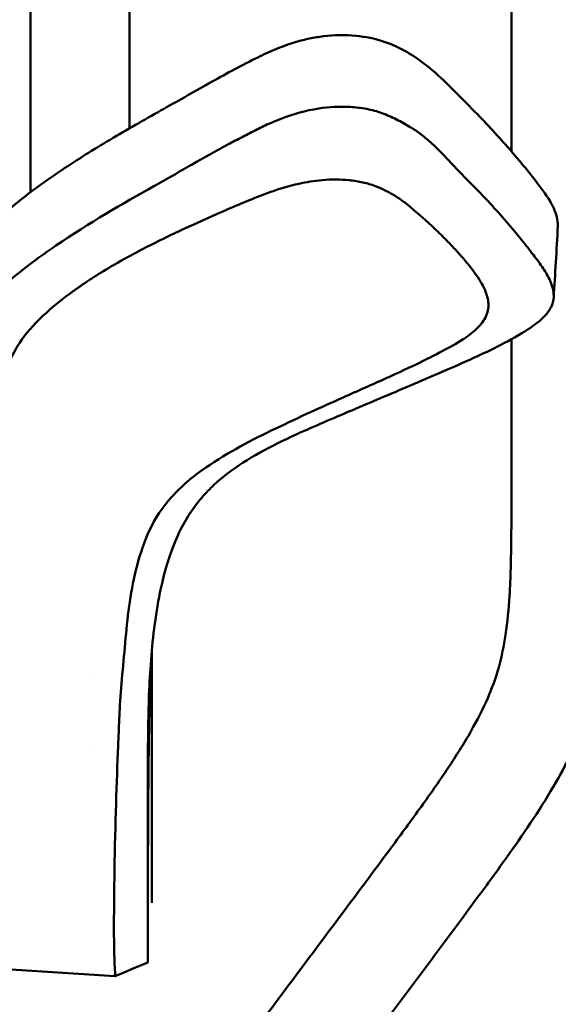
# Model space of a CAD drawing. Header units: millimetres. Extents: x 0 to 4878, y -120 to 1682.
# Tile 61 of 256: x 334 to 361, y 1011 to 1061. Entities that reach past the tile are written whole.
import ezdxf

# ---------------------------------------------------------------- set-up
doc = ezdxf.new("R2010")
doc.units = ezdxf.units.MM
doc.header["$LTSCALE"] = 2
doc.layers.add('Sichtbar (ISO)', color=7, linetype='Continuous', lineweight=50)

msp = doc.modelspace()

# ---------------------------------------------------------------- linework, layer by layer
at = {"layer": 'Sichtbar (ISO)'}
for p, q in [((358.8328, 1054.0971), (358.8328, 1105.0636)), ((334.5828, 1052.0361), (334.5828, 1102.0755)), ((339.5828, 1102.0755), (339.5828, 1055.2626)), ((358.8328, 1037.2137), (358.8328, 1044.6248)), ((340.7079, 1028.9442), (340.7079, 1018.0136)), ((340.5079, 1028.1786), (340.5079, 1028.1788)), ((337.7079, 1027.7243), (337.7079, 1027.7232)), ((337.7079, 1024.1194), (337.7079, 1024.118)), ((340.7079, 1017.5817), (340.7079, 1018.0136)), ((340.7079, 1016.8724), (340.7079, 1017.5817)), ((340.7079, 1016.8724), (340.7079, 1016.2144)), ((321.7603, 1013.5789), (338.8483, 1012.5114))]:
    msp.add_line(p, q, dxfattribs=at)
msp.add_ellipse((349.825, 1055.2373), major_axis=(5.4785, 1.5815), ratio=0.808635, start_param=0.8311275, end_param=0.8709838, dxfattribs=at)
for points, knots in [([(349.3581, 1059.8991), (349.897, 1059.9633), (350.4543, 1059.9722), (351.4794, 1059.8768), (351.9459, 1059.7855), (352.3753, 1059.6447)], [-0.31097813, -0.31097813, -0.31097813, -0.31097813, -0.14647931, -0.14647931, -0.000001, -0.000001, -0.000001, -0.000001]), ([(346.3747, 1058.9937), (346.8789, 1059.2341), (347.4148, 1059.4497), (348.2026, 1059.6797), (348.427, 1059.7364), (348.8871, 1059.8323), (349.1197, 1059.8708), (349.3581, 1059.8991)], [-0.33237388, -0.33237388, -0.33237388, -0.33237388, -0.14507598, -0.14507598, -0.0727523, -0.0727523, -0.000001, -0.000001, -0.000001, -0.000001]), ([(352.5731, 1059.5757), (353.4039, 1059.268), (354.04, 1058.83), (355.3654, 1057.7838), (356.0268, 1057.0669), (356.7513, 1056.3363)], [-0.63674105, -0.63674105, -0.63674105, -0.63674105, -0.40072058, -0.40072058, -0.00000794, -0.00000794, -0.00000794, -0.00000794]), ([(346.045, 1058.8338), (346.0998, 1058.8608), (346.1548, 1058.8877), (346.2647, 1058.941), (346.3195, 1058.9674), (346.3747, 1058.9937)], [-0.041292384, -0.041292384, -0.041292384, -0.041292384, -0.020504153, -0.020504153, -0.000001, -0.000001, -0.000001, -0.000001]), ([(341.2925, 1056.2313), (342.1176, 1056.6933), (342.9224, 1057.1567), (344.497, 1058.0339), (345.2597, 1058.4462), (346.045, 1058.8338)], [0.000001, 0.000001, 0.000001, 0.000001, 0.32940828, 0.32940828, 0.63197471, 0.63197471, 0.63197471, 0.63197471]), ([(331.8809, 1049.4262), (332.363, 1050.098), (332.9797, 1050.7193), (334.3556, 1051.8895), (335.1106, 1052.4395), (336.6628, 1053.4935), (337.4623, 1053.9997), (339.1258, 1055.0043), (339.9871, 1055.4997), (340.8515, 1055.9842)], [0.000058, 0.000058, 0.000058, 0.000058, 0.3450239, 0.3450239, 0.6848304, 0.6848304, 1.0235022, 1.0235022, 1.3680409, 1.3680409, 1.3680409, 1.3680409]), ([(340.8515, 1055.9842), (340.9252, 1056.0255), (340.9987, 1056.0667), (341.1457, 1056.1491), (341.2191, 1056.1902), (341.2925, 1056.2313)], [0.000000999, 0.000000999, 0.000000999, 0.000000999, 0.029294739, 0.029294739, 0.058588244, 0.058588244, 0.058588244, 0.058588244]), ([(350.6889, 1056.3364), (350.166, 1056.3668), (349.6335, 1056.3364), (348.4375, 1056.1544), (347.847, 1055.9716), (347.3374, 1055.7871)], [-0.30783309, -0.30783309, -0.30783309, -0.30783309, -0.17634248, -0.17634248, -0.000001, -0.000001, -0.000001, -0.000001]), ([(350.6889, 1056.3364), (350.9766, 1056.3196), (351.2615, 1056.2879), (351.8052, 1056.1848), (352.062, 1056.1155), (352.3052, 1056.0238)], [0.000001, 0.000001, 0.000001, 0.000001, 0.08659473, 0.08659473, 0.1699495, 0.1699495, 0.1699495, 0.1699495]), ([(352.3052, 1056.0238), (352.5614, 1055.9272), (352.8051, 1055.8212), (353.284, 1055.5856), (353.5152, 1055.4562), (353.7338, 1055.3229)], [-0.18061138, -0.18061138, -0.18061138, -0.18061138, -0.09286848, -0.09286848, -0.00000211, -0.00000211, -0.00000211, -0.00000211]), ([(356.7513, 1056.3363), (356.7555, 1056.3321), (356.7598, 1056.3278), (356.7682, 1056.3194), (356.7724, 1056.3151), (356.7766, 1056.3109)], [0.0000079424, 0.0000079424, 0.0000079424, 0.0000079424, 0.0023357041, 0.0023357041, 0.0046634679, 0.0046634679, 0.0046634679, 0.0046634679]), ([(360.0642, 1052.5883), (359.5807, 1053.2176), (359.0659, 1053.8379), (357.9705, 1055.0759), (357.3833, 1055.6982), (356.7766, 1056.3109)], [-0.66205031, -0.66205031, -0.66205031, -0.66205031, -0.33599197, -0.33599197, -0.00000447, -0.00000447, -0.00000447, -0.00000447]), ([(345.9979, 1055.1964), (346.2214, 1055.3105), (346.45, 1055.4206), (346.8965, 1055.6177), (347.1143, 1055.7063), (347.3374, 1055.7871)], [0.000001, 0.000001, 0.000001, 0.000001, 0.08509295, 0.08509295, 0.16233859, 0.16233859, 0.16233859, 0.16233859]), ([(344.5419, 1054.4416), (344.7893, 1054.5736), (345.0361, 1054.7026), (345.5207, 1054.9528), (345.7584, 1055.0743), (345.9979, 1055.1964)], [-0.18742465, -0.18742465, -0.18742465, -0.18742465, -0.09115849, -0.09115849, -0.000001, -0.000001, -0.000001, -0.000001]), ([(353.7338, 1055.3229), (353.734, 1055.3227), (353.7357, 1055.3217), (353.7397, 1055.3193), (353.7412, 1055.3184), (353.7456, 1055.3157), (353.7486, 1055.3138), (353.7574, 1055.3084), (353.7633, 1055.3048), (353.781, 1055.2938), (353.7927, 1055.2865), (353.8278, 1055.2644), (353.851, 1055.2495), (353.9204, 1055.2046), (353.966, 1055.1741), (354.1013, 1055.081), (354.1893, 1055.0171), (354.4651, 1054.8068), (354.6451, 1054.6543), (355.1646, 1054.1815), (355.4847, 1053.8448), (355.7974, 1053.5101)], [-0.35086605, -0.35086605, -0.35086605, -0.35086605, -0.34980594, -0.34980594, -0.34917621, -0.34917621, -0.34791672, -0.34791672, -0.34539758, -0.34539758, -0.34035864, -0.34035864, -0.3302777, -0.3302777, -0.31010134, -0.31010134, -0.26967942, -0.26967942, -0.18026325, -0.18026325, -0.0000018, -0.0000018, -0.0000018, -0.0000018]), ([(340.8141, 1052.3457), (341.1352, 1052.5241), (341.4521, 1052.7035), (342.0937, 1053.0691), (342.4115, 1053.2514), (343.3367, 1053.7794), (343.9349, 1054.1177), (344.5419, 1054.4416)], [-0.48904555, -0.48904555, -0.48904555, -0.48904555, -0.36337796, -0.36337796, -0.23793881, -0.23793881, -0.000001, -0.000001, -0.000001, -0.000001]), ([(355.7974, 1053.5101), (355.9252, 1053.3734), (356.0507, 1053.238), (356.3138, 1052.9596), (356.4506, 1052.8175), (356.5907, 1052.6788)], [0.00000011, 0.00000011, 0.00000011, 0.00000011, 0.07361598, 0.07361598, 0.15202449, 0.15202449, 0.15202449, 0.15202449]), ([(349.2971, 1052.6503), (348.8854, 1052.6133), (348.4917, 1052.5486), (347.6113, 1052.353), (347.1426, 1052.2083), (346.7067, 1052.0526)], [0.00000098, 0.00000098, 0.00000098, 0.00000098, 0.12457353, 0.12457353, 0.29056814, 0.29056814, 0.29056814, 0.29056814]), ([(351.9594, 1052.3503), (351.7717, 1052.4218), (351.5655, 1052.4826), (351.1254, 1052.5807), (350.8911, 1052.6181), (350.4316, 1052.665), (350.2087, 1052.677), (349.7544, 1052.68), (349.5248, 1052.6707), (349.2971, 1052.6503)], [0.00001018, 0.00001018, 0.00001018, 0.00001018, 0.07740379, 0.07740379, 0.15473334, 0.15473334, 0.22317344, 0.22317344, 0.29209399, 0.29209399, 0.29209399, 0.29209399]), ([(356.5907, 1052.6788), (357.1256, 1052.1488), (357.6439, 1051.6038), (358.5572, 1050.5848), (358.9611, 1050.1104), (359.3477, 1049.6306)], [-0.54966719, -0.54966719, -0.54966719, -0.54966719, -0.25167273, -0.25167273, 0, 0, 0, 0]), ([(360.0642, 1052.5883), (360.0733, 1052.5765), (360.0823, 1052.5646), (360.1004, 1052.541), (360.1095, 1052.5292), (360.1185, 1052.5174)], [0.00000279, 0.00000279, 0.00000279, 0.00000279, 0.006153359, 0.006153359, 0.012302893, 0.012302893, 0.012302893, 0.012302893]), ([(360.1185, 1052.5174), (360.3859, 1052.1675), (360.6569, 1051.8097), (361.0083, 1051.1576), (361.1174, 1050.8709), (361.155, 1050.5754)], [-0.32169239, -0.32169239, -0.32169239, -0.32169239, -0.13926408, -0.13926408, -0.000001, -0.000001, -0.000001, -0.000001]), ([(331.8703, 1045.7956), (332.5423, 1046.736), (333.5021, 1047.6155), (335.0627, 1048.7816), (335.4671, 1049.0656), (337.5662, 1050.4913), (339.2361, 1051.4679), (340.8141, 1052.3457)], [-1.2355886, -1.2355886, -1.2355886, -1.2355886, -0.7795185, -0.7795185, -0.6280428, -0.6280428, -0.0000353, -0.0000353, -0.0000353, -0.0000353]), ([(344.5101, 1051.1649), (344.8834, 1051.3264), (345.254, 1051.4856), (345.9854, 1051.7838), (346.3403, 1051.9216), (346.7067, 1052.0526)], [0.00001751, 0.00001751, 0.00001751, 0.00001751, 0.15053446, 0.15053446, 0.28877333, 0.28877333, 0.28877333, 0.28877333]), ([(353.722, 1051.3038), (353.4526, 1051.5289), (353.1755, 1051.732), (352.723, 1051.9989), (352.5802, 1052.0756), (352.3555, 1052.1839), (352.2789, 1052.2188), (352.1612, 1052.2695), (352.1215, 1052.286), (352.0612, 1052.3105), (352.041, 1052.3185), (352.0106, 1052.3305), (352.0004, 1052.3345), (351.985, 1052.3404), (351.9799, 1052.3424), (351.9722, 1052.3454), (351.9696, 1052.3464), (351.9658, 1052.3478), (351.9645, 1052.3483), (351.9626, 1052.3491), (351.9619, 1052.3493), (351.961, 1052.3497), (351.9606, 1052.3498), (351.96, 1052.35), (351.9597, 1052.3501), (351.9594, 1052.3503)], [0.00002555, 0.00002555, 0.00002555, 0.00002555, 0.15857248, 0.15857248, 0.2272488, 0.2272488, 0.26157151, 0.26157151, 0.27874355, 0.27874355, 0.28733512, 0.28733512, 0.29163272, 0.29163272, 0.29378204, 0.29378204, 0.29485683, 0.29485683, 0.29539426, 0.29539426, 0.29566299, 0.29566299, 0.29579735, 0.29579735, 0.29592017, 0.29592017, 0.29592017, 0.29592017]), ([(336.543, 1046.8997), (336.5476, 1046.9031), (336.5523, 1046.9066), (336.5616, 1046.9135), (336.5662, 1046.917), (336.5801, 1046.9274), (336.5894, 1046.9343), (336.6173, 1046.9549), (336.6358, 1046.9686), (336.6916, 1047.0096), (336.7288, 1047.0368), (336.8406, 1047.1177), (336.9155, 1047.171), (337.1412, 1047.3295), (337.2959, 1047.4351), (337.7579, 1047.7427), (338.0741, 1047.9428), (339.0488, 1048.5314), (339.7276, 1048.9025), (341.069, 1049.5938), (341.7583, 1049.9267), (343.1475, 1050.5698), (343.8258, 1050.8689), (344.5101, 1051.1649)], [-1.0701699, -1.0701699, -1.0701699, -1.0701699, -1.0681343, -1.0681343, -1.0660987, -1.0660987, -1.0620324, -1.0620324, -1.0539185, -1.0539185, -1.0377565, -1.0377565, -1.0056213, -1.0056213, -0.9416178, -0.9416178, -0.8106801, -0.8106801, -0.5458311, -0.5458311, -0.2759974, -0.2759974, -0.000005, -0.000005, -0.000005, -0.000005]), ([(356.1281, 1049.0115), (356.1224, 1049.0178), (356.1166, 1049.0242), (356.1051, 1049.037), (356.0993, 1049.0433), (356.082, 1049.0624), (356.0705, 1049.0751), (356.0357, 1049.1132), (356.0125, 1049.1386), (355.9425, 1049.2144), (355.8955, 1049.2648), (355.7535, 1049.4151), (355.6577, 1049.5145), (355.3679, 1049.8093), (355.1703, 1050.0027), (354.5633, 1050.5785), (354.1404, 1050.9542), (353.722, 1051.3038)], [-0.48521103, -0.48521103, -0.48521103, -0.48521103, -0.48149586, -0.48149586, -0.47777875, -0.47777875, -0.47034176, -0.47034176, -0.45545722, -0.45545722, -0.42565011, -0.42565011, -0.36591866, -0.36591866, -0.24625258, -0.24625258, 0, 0, 0, 0]), ([(361.1671, 1050.4399), (361.1659, 1050.4626), (361.1643, 1050.4853), (361.1603, 1050.5305), (361.1579, 1050.553), (361.155, 1050.5754)], [0.000001, 0.000001, 0.000001, 0.000001, 0.010569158, 0.010569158, 0.021137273, 0.021137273, 0.021137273, 0.021137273]), ([(359.3477, 1049.6306), (359.4508, 1049.5025), (359.5529, 1049.3736), (359.7499, 1049.1212), (359.8449, 1048.9977), (359.9388, 1048.8742)], [0, 0, 0, 0, 0.0671834, 0.0671834, 0.13117402, 0.13117402, 0.13117402, 0.13117402]), ([(356.1281, 1049.0115), (356.2046, 1048.9265), (356.2802, 1048.8408), (356.4296, 1048.6674), (356.5034, 1048.5796), (356.5758, 1048.4911)], [-0.098301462, -0.098301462, -0.098301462, -0.098301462, -0.049257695, -0.049257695, 0, 0, 0, 0]), ([(359.9388, 1048.8742), (360.1085, 1048.6512), (360.2825, 1048.4235), (360.5685, 1047.9933), (360.6877, 1047.7884), (360.7789, 1047.5765)], [0.00000201, 0.00000201, 0.00000201, 0.00000201, 0.11580927, 0.11580927, 0.21654935, 0.21654935, 0.21654935, 0.21654935]), ([(357.5998, 1046.8219), (357.5162, 1047.0981), (357.3835, 1047.3629), (357.0331, 1047.921), (356.8057, 1048.2101), (356.5758, 1048.4911)], [0.00000006, 0.00000006, 0.00000006, 0.00000006, 0.1337062, 0.1337062, 0.29019711, 0.29019711, 0.29019711, 0.29019711]), ([(360.7789, 1047.5765), (360.8358, 1047.4444), (360.8816, 1047.311), (360.9432, 1047.0498), (360.9604, 1046.9233), (360.9634, 1046.7966)], [0, 0, 0, 0, 0.06361339, 0.06361339, 0.1231177, 0.1231177, 0.1231177, 0.1231177]), ([(336.543, 1046.8997), (336.0939, 1046.5639), (335.6362, 1046.1943), (334.9065, 1045.5131), (334.5139, 1045.1096), (333.5432, 1043.7464), (333.2806, 1042.9352), (333.1598, 1042.2818)], [0.00000199, 0.00000199, 0.00000199, 0.00000199, 0.21082106, 0.21082106, 0.38460762, 0.38460762, 0.68376095, 0.68376095, 0.68376095, 0.68376095]), ([(356.99, 1045.0722), (357.0547, 1045.129), (357.116, 1045.1874), (357.3667, 1045.4486), (357.5176, 1045.6681), (357.6807, 1046.1287), (357.6911, 1046.3682), (357.6396, 1046.6748), (357.6219, 1046.7487), (357.5998, 1046.8219)], [0, 0, 0, 0, 0.032769, 0.032769, 0.1430818, 0.1430818, 0.25411024, 0.25411024, 0.28967356, 0.28967356, 0.28967356, 0.28967356]), ([(360.9634, 1046.7966), (360.9684, 1046.5835), (360.9074, 1046.375), (360.6438, 1045.9151), (360.4114, 1045.6768), (360.1442, 1045.4621)], [0.00000882, 0.00000882, 0.00000882, 0.00000882, 0.10007372, 0.10007372, 0.22866256, 0.22866256, 0.22866256, 0.22866256]), ([(352.5538, 1042.674), (352.6875, 1042.7345), (352.8209, 1042.7951), (354.3239, 1043.4833), (354.898, 1043.7889), (355.9534, 1044.3377), (356.5449, 1044.681), (356.99, 1045.0722)], [0, 0, 0, 0, 0.0490126, 0.0490126, 0.5533231, 0.5533231, 1.4496615, 1.4496615, 1.4496615, 1.4496615]), ([(360.1442, 1045.462), (360.0308, 1045.371), (359.9102, 1045.2827), (359.65, 1045.1052), (359.5086, 1045.0158), (359.364, 1044.9292)], [0.00000005, 0.00000005, 0.00000005, 0.00000005, 0.05450835, 0.05450835, 0.11349533, 0.11349533, 0.11349533, 0.11349533]), ([(359.364, 1044.9292), (358.4348, 1044.3727), (357.4478, 1043.9144), (355.9598, 1043.2436), (355.3547, 1042.9843), (354.6424, 1042.6794)], [-0.5914366, -0.5914366, -0.5914366, -0.5914366, -0.25648799, -0.25648799, -0.00000101, -0.00000101, -0.00000101, -0.00000101]), ([(352.5538, 1042.674), (352.1882, 1042.5083), (351.8156, 1042.3418), (351.0801, 1042.0142), (350.7115, 1041.8506), (350.3453, 1041.6871)], [-0.26625677, -0.26625677, -0.26625677, -0.26625677, -0.13386329, -0.13386329, -0.000001, -0.000001, -0.000001, -0.000001]), ([(354.6423, 1042.6794), (354.5136, 1042.6243), (354.3848, 1042.5692), (354.1262, 1042.4586), (353.9963, 1042.4029), (353.8666, 1042.3473)], [0.000005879, 0.000005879, 0.000005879, 0.000005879, 0.046362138, 0.046362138, 0.09318827, 0.09318827, 0.09318827, 0.09318827]), ([(353.8666, 1042.3473), (352.9053, 1041.9349), (351.9365, 1041.5275), (349.9495, 1040.6844), (349.0751, 1040.3108), (348.191, 1039.9159)], [-0.62865472, -0.62865472, -0.62865472, -0.62865472, -0.32248391, -0.32248391, -0.000001, -0.000001, -0.000001, -0.000001]), ([(350.3453, 1041.6871), (349.7246, 1041.4102), (349.2677, 1041.2043), (348.184, 1040.7069), (347.507, 1040.3921), (345.7206, 1039.5338), (344.5784, 1038.9359), (343.4314, 1038.156)], [-0.96090038, -0.96090038, -0.96090038, -0.96090038, -0.72526517, -0.72526517, -0.50171422, -0.50171422, -0.0001898, -0.0001898, -0.0001898, -0.0001898]), ([(348.191, 1039.9159), (347.5608, 1039.6344), (346.9405, 1039.338), (345.7769, 1038.7074), (345.2287, 1038.3735), (344.7279, 1038.0101)], [0.000001, 0.000001, 0.000001, 0.000001, 0.22987314, 0.22987314, 0.45520458, 0.45520458, 0.45520458, 0.45520458]), ([(343.4314, 1038.156), (342.7741, 1037.7105), (342.1978, 1037.2169), (341.2393, 1036.1558), (340.8588, 1035.5901), (340.5927, 1035.0012)], [-0.57338919, -0.57338919, -0.57338919, -0.57338919, -0.28676186, -0.28676186, -0.00008634, -0.00008634, -0.00008634, -0.00008634]), ([(344.7279, 1038.0101), (344.4713, 1037.8239), (344.2275, 1037.6293), (343.7804, 1037.2332), (343.5766, 1037.0332), (343.3895, 1036.8271)], [0.000001, 0.000001, 0.000001, 0.000001, 0.11572268, 0.11572268, 0.22647658, 0.22647658, 0.22647658, 0.22647658]), ([(335.3328, 981.0513), (335.3328, 982.562), (335.3303, 984.0729), (335.3659, 985.5831), (335.3839, 986.3472), (335.4116, 987.1111), (335.4556, 987.8742), (335.5112, 988.8389), (335.5929, 989.8023), (335.7183, 990.7604), (335.8133, 991.4865), (335.9335, 992.2096), (336.0865, 992.9258), (336.1874, 993.3981), (336.3026, 993.8673), (336.4339, 994.3321), (336.6169, 994.98), (336.8312, 995.6191), (337.0755, 996.2466), (337.4159, 997.1211), (337.8145, 997.9728), (338.2568, 998.8009), (338.6943, 999.62), (339.1745, 1000.4159), (339.68, 1001.1952), (339.9711, 1001.6439), (340.2705, 1002.0871), (340.5755, 1002.5265), (341.2365, 1003.4784), (341.9234, 1004.4121), (342.6123, 1005.3443), (345.3723, 1009.0797), (348.1621, 1012.7923), (350.9359, 1016.5173), (351.5815, 1017.3843), (352.2262, 1018.252), (352.8684, 1019.1215), (353.3786, 1019.8122), (353.8871, 1020.504), (354.3871, 1021.202), (354.8135, 1021.7972), (355.2336, 1022.3968), (355.639, 1023.0063), (356.0445, 1023.616), (356.4352, 1024.2355), (356.7974, 1024.8718), (357.1034, 1025.4092), (357.3891, 1025.9586), (357.6355, 1026.5254), (357.8545, 1027.029), (358.0424, 1027.5465), (358.1906, 1028.0749), (358.3426, 1028.6173), (358.4528, 1029.1712), (358.5361, 1029.7286), (358.6325, 1030.3747), (358.6928, 1031.0255), (358.7333, 1031.6774), (358.7626, 1032.1497), (358.7815, 1032.6227), (358.7954, 1033.0957), (358.8355, 1034.4679), (358.8328, 1035.8409), (358.8328, 1037.2137)], [0, 0, 0, 0, 0.0720994, 0.0720994, 0.0720994, 0.1085789, 0.1085789, 0.1085789, 0.1546935, 0.1546935, 0.1546935, 0.1896425, 0.1896425, 0.1896425, 0.2126861, 0.2126861, 0.2126861, 0.2448059, 0.2448059, 0.2448059, 0.2895737, 0.2895737, 0.2895737, 0.3338527, 0.3338527, 0.3338527, 0.3593459, 0.3593459, 0.3593459, 0.4145875, 0.4145875, 0.4145875, 0.6359245, 0.6359245, 0.6359245, 0.6874428, 0.6874428, 0.6874428, 0.7283652, 0.7283652, 0.7283652, 0.7632573, 0.7632573, 0.7632573, 0.798163, 0.798163, 0.798163, 0.8276439, 0.8276439, 0.8276439, 0.8538379, 0.8538379, 0.8538379, 0.8807248, 0.8807248, 0.8807248, 0.9118969, 0.9118969, 0.9118969, 0.9344828, 0.9344828, 0.9344828, 1, 1, 1, 1]), ([(363.8328, 1037.2137), (363.8328, 1035.8784), (363.8356, 1034.5428), (363.8015, 1033.2082), (363.784, 1032.5211), (363.7567, 1031.8344), (363.7093, 1031.1484), (363.6226, 1029.8931), (363.4685, 1028.6405), (363.18, 1027.4156), (363.0273, 1026.7671), (362.8369, 1026.1264), (362.6078, 1025.5008), (362.1701, 1024.3052), (361.5913, 1023.1648), (360.9465, 1022.0654), (360.2164, 1020.8205), (359.4017, 1019.6282), (358.5623, 1018.454), (358.0457, 1017.7313), (357.5197, 1017.0154), (356.9923, 1016.3006), (354.8588, 1013.4096), (352.7007, 1010.5365), (350.552, 1007.6567), (349.4509, 1006.181), (348.3523, 1004.7035), (347.2552, 1003.2248), (346.8329, 1002.6555), (346.4108, 1002.0861), (345.9924, 1001.5139), (345.7224, 1001.1446), (345.454, 1000.7742), (345.1885, 1000.4018), (344.7794, 999.828), (344.3773, 999.2495), (343.9902, 998.6605), (343.3023, 997.6137), (342.6617, 996.5338), (342.139, 995.3963), (341.8922, 994.8592), (341.6717, 994.3093), (341.4832, 993.7493), (341.367, 993.404), (341.263, 993.0549), (341.1707, 992.7025), (341.013, 992.101), (340.8894, 991.4901), (340.7899, 990.876), (340.5708, 989.524), (340.4687, 988.1566), (340.4104, 986.7884), (340.3289, 984.877), (340.3328, 982.964), (340.3328, 981.0513)], [0, 0, 0, 0, 0.0637256, 0.0637256, 0.0637256, 0.0965328, 0.0965328, 0.0965328, 0.156576, 0.156576, 0.156576, 0.1883636, 0.1883636, 0.1883636, 0.2491114, 0.2491114, 0.2491114, 0.3179007, 0.3179007, 0.3179007, 0.3602396, 0.3602396, 0.3602396, 0.5314832, 0.5314832, 0.5314832, 0.6192341, 0.6192341, 0.6192341, 0.6530146, 0.6530146, 0.6530146, 0.674815, 0.674815, 0.674815, 0.7084074, 0.7084074, 0.7084074, 0.7681072, 0.7681072, 0.7681072, 0.7962982, 0.7962982, 0.7962982, 0.8136828, 0.8136828, 0.8136828, 0.8433644, 0.8433644, 0.8433644, 0.9087128, 0.9087128, 0.9087128, 1, 1, 1, 1]), ([(343.3895, 1036.8271), (343.1348, 1036.5465), (342.9079, 1036.2567), (342.498, 1035.6541), (342.3167, 1035.3423), (342.1565, 1035.0239)], [0.000001, 0.000001, 0.000001, 0.000001, 0.15079219, 0.15079219, 0.30458942, 0.30458942, 0.30458942, 0.30458942]), ([(340.5927, 1035.0012), (340.0584, 1033.8228), (339.7749, 1032.6134), (339.4145, 1030.1706), (339.3373, 1028.9383), (339.2134, 1027.7184)], [-1.1416677, -1.1416677, -1.1416677, -1.1416677, -0.5701946, -0.5701946, -0.0001461, -0.0001461, -0.0001461, -0.0001461]), ([(342.1565, 1035.0239), (341.8138, 1034.3424), (341.4292, 1033.3737), (340.8692, 1030.6469), (340.7405, 1029.435), (340.6484, 1028.2286)], [0.000001, 0.000001, 0.000001, 0.000001, 0.32910442, 0.32910442, 0.58975857, 0.58975857, 0.58975857, 0.58975857]), ([(359.5828, 978.0632), (359.5828, 979.5739), (359.5803, 981.0848), (359.6159, 982.595), (359.6339, 983.3591), (359.6616, 984.1231), (359.7056, 984.8862), (359.7612, 985.8509), (359.8429, 986.8143), (359.9683, 987.7724), (360.0633, 988.4985), (360.1835, 989.2216), (360.3365, 989.9378), (360.4374, 990.41), (360.5526, 990.8793), (360.6839, 991.3441), (360.8669, 991.9919), (361.0812, 992.6311), (361.3255, 993.2585), (361.6659, 994.133), (362.0645, 994.9848), (362.5068, 995.8129), (362.9443, 996.6319), (363.4245, 997.4278), (363.93, 998.2072), (364.2211, 998.6559), (364.5205, 999.0991), (364.8255, 999.5384), (365.4865, 1000.4904), (366.1734, 1001.424), (366.8623, 1002.3563), (369.6223, 1006.0916), (372.4121, 1009.8043), (375.1859, 1013.5292), (375.8315, 1014.3963), (376.4762, 1015.264), (377.1184, 1016.1335), (377.6286, 1016.8242), (378.1371, 1017.516), (378.6371, 1018.214), (379.0635, 1018.8091), (379.4836, 1019.4087), (379.889, 1020.0182), (380.2945, 1020.6279), (380.6852, 1021.2475), (381.0474, 1021.8838), (381.3534, 1022.4212), (381.6391, 1022.9705), (381.8855, 1023.5374), (382.1045, 1024.041), (382.2924, 1024.5584), (382.4406, 1025.0868), (382.5926, 1025.6292), (382.7028, 1026.1832), (382.7861, 1026.7405), (382.8825, 1027.3867), (382.9428, 1028.0374), (382.9833, 1028.6893), (383.0126, 1029.1617), (383.0315, 1029.6346), (383.0454, 1030.1077), (383.0855, 1031.4799), (383.0828, 1032.8528), (383.0828, 1034.2256)], [0, 0, 0, 0, 0.0720994, 0.0720994, 0.0720994, 0.1085789, 0.1085789, 0.1085789, 0.1546935, 0.1546935, 0.1546935, 0.1896425, 0.1896425, 0.1896425, 0.2126861, 0.2126861, 0.2126861, 0.2448059, 0.2448059, 0.2448059, 0.2895737, 0.2895737, 0.2895737, 0.3338527, 0.3338527, 0.3338527, 0.3593459, 0.3593459, 0.3593459, 0.4145875, 0.4145875, 0.4145875, 0.6359245, 0.6359245, 0.6359245, 0.6874428, 0.6874428, 0.6874428, 0.7283652, 0.7283652, 0.7283652, 0.7632574, 0.7632574, 0.7632574, 0.798163, 0.798163, 0.798163, 0.8276439, 0.8276439, 0.8276439, 0.8538379, 0.8538379, 0.8538379, 0.8807248, 0.8807248, 0.8807248, 0.9118969, 0.9118969, 0.9118969, 0.9344828, 0.9344828, 0.9344828, 1, 1, 1, 1]), ([(340.6754, 1028.5687), (340.6631, 1028.3067), (340.6516, 1028.0388), (340.625, 1027.3446), (340.613, 1026.9622), (340.5874, 1025.9483), (340.5753, 1025.3704), (340.5545, 1024.2156), (340.5463, 1023.6345), (340.5199, 1021.3532), (340.5143, 1019.7666), (340.5087, 1017.2844), (340.5083, 1016.2988), (340.508, 1015.2975), (340.508, 1015.1126), (340.5079, 1014.4124), (340.5079, 1013.9421), (340.5079, 1013.5945), (340.5079, 1013.4304), (340.5079, 1013.3028)], [0.3959834, 0.3959834, 0.3959834, 0.3959834, 0.5304156, 0.5304156, 0.751232, 0.751232, 0.9606765, 0.9606765, 1.2050072, 1.2050072, 1.9397197, 1.9397197, 2.5562901, 2.5562901, 2.7050058, 2.7050058, 3.1523533, 3.1523533, 3.3107687, 3.3107687, 3.3107687, 3.3107687]), ([(340.6484, 1028.2286), (340.6052, 1027.6429), (340.5755, 1027.0515), (340.5338, 1025.8673), (340.522, 1025.2704), (340.5159, 1024.6581)], [0.00000599, 0.00000599, 0.00000599, 0.00000599, 0.27178206, 0.27178206, 0.55617938, 0.55617938, 0.55617938, 0.55617938]), ([(339.2134, 1027.7184), (339.1531, 1027.1129), (339.1161, 1026.5424), (339.0706, 1025.6591), (339.0566, 1025.3471), (339.0375, 1024.8757), (339.0315, 1024.7198), (339.0198, 1024.4064), (339.0142, 1024.2508), (339.0058, 1024.0969)], [0.00015635, 0.00015635, 0.00015635, 0.00015635, 0.28294195, 0.28294195, 0.43431213, 0.43431213, 0.50907722, 0.50907722, 0.58461695, 0.58461695, 0.58461695, 0.58461695]), ([(340.5159, 1024.6581), (340.5132, 1024.3858), (340.5117, 1024.1143), (340.5098, 1023.5786), (340.5094, 1023.3061), (340.5091, 1022.8627), (340.5091, 1022.6824), (340.509, 1022.2704), (340.509, 1022.0348), (340.5089, 1021.4926), (340.5088, 1021.1864), (340.5086, 1020.4825), (340.5085, 1020.0896), (340.5084, 1019.4909), (340.5084, 1019.2779), (340.5083, 1018.8298), (340.5083, 1018.5979), (340.5082, 1018.1458), (340.5082, 1017.9272), (340.5081, 1017.5301), (340.5081, 1017.3507), (340.5081, 1017.0246), (340.5081, 1016.877), (340.508, 1016.6086), (340.508, 1016.4869), (340.508, 1016.1613), (340.508, 1015.9651), (340.508, 1015.6391), (340.508, 1015.5052), (340.5079, 1015.1841), (340.5079, 1015.0041), (340.5079, 1014.6666), (340.5079, 1014.5094), (340.5079, 1014.3625)], [0.0000201, 0.0000201, 0.0000201, 0.0000201, 0.1292207, 0.1292207, 0.2568523, 0.2568523, 0.3408321, 0.3408321, 0.4525749, 0.4525749, 0.6016373, 0.6016373, 0.8002249, 0.8002249, 0.9139605, 0.9139605, 1.0441531, 1.0441531, 1.1742978, 1.1742978, 1.2880104, 1.2880104, 1.3873571, 1.3873571, 1.4743107, 1.4743107, 1.6266784, 1.6266784, 1.7410101, 1.7410101, 1.9126165, 1.9126165, 2.0842784, 2.0842784, 2.0842784, 2.0842784]), ([(339.0057, 1024.0969), (338.9341, 1022.342), (338.8629, 1020.1607), (338.8171, 1017.4107), (338.8113, 1016.987), (338.8005, 1015.9851), (338.7971, 1015.4154), (338.7981, 1014.6604), (338.7991, 1014.4169), (338.803, 1014.0863), (338.8048, 1013.9787), (338.8089, 1013.7795), (338.8113, 1013.6857), (338.8145, 1013.6007)], [-2.4583676, -2.4583676, -2.4583676, -2.4583676, -1.0653323, -1.0653323, -0.7992459, -0.7992459, -0.4011123, -0.4011123, -0.2012133, -0.2012133, -0.1011111, -0.1011111, -0.0000015, -0.0000015, -0.0000015, -0.0000015]), ([(340.5079, 1013.3038), (340.5079, 1013.3741), (340.5079, 1013.4485), (340.5079, 1013.6058), (340.5079, 1013.6888), (340.5079, 1013.9518), (340.5079, 1014.146), (340.5079, 1014.3625)], [-0.51791008, -0.51791008, -0.51791008, -0.51791008, -0.38853611, -0.38853611, -0.25911981, -0.25911981, -0.00000239, -0.00000239, -0.00000239, -0.00000239]), ([(338.8494, 1012.5692), (338.8584, 1012.655), (338.8463, 1012.7917), (338.8307, 1013.1356), (338.8229, 1013.353), (338.8145, 1013.6007)], [0.00000313, 0.00000313, 0.00000313, 0.00000313, 0.27736407, 0.27736407, 0.57367137, 0.57367137, 0.57367137, 0.57367137]), ([(340.5078, 1013.2012), (340.5077, 1013.2012), (340.5076, 1013.2029), (340.5076, 1013.2066), (340.5074, 1013.2144), (340.5073, 1013.2309), (340.5075, 1013.2567), (340.5077, 1013.2701), (340.5079, 1013.2862), (340.5079, 1013.3037)], [0.969946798, 0.969946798, 0.969946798, 0.969946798, 0.97694176, 0.97694176, 0.97694176, 0.992076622, 0.992076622, 0.992076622, 0.999984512, 0.999984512, 0.999984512, 0.999984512]), ([(338.8483, 1012.5108), (338.8483, 1012.511), (338.8484, 1012.5131), (338.8485, 1012.5173), (338.8487, 1012.5261), (338.849, 1012.5441), (338.8494, 1012.5692)], [0.973251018, 0.973251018, 0.973251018, 0.973251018, 0.981922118, 0.981922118, 0.981922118, 0.999995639, 0.999995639, 0.999995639, 0.999995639])]:
    msp.add_open_spline(points, degree=3, knots=knots, dxfattribs=at)
for points in [[(361.1675, 1050.3424), (361.1155, 1049.1156), (361.0333, 1047.9109), (360.9619, 1046.7107)], [(361.1671, 1050.4399), (361.1687, 1050.4073), (361.1688, 1050.3748), (361.1675, 1050.3424)], [(340.5078, 1013.2012), (339.9546, 1012.9711), (339.4015, 1012.7409), (338.8483, 1012.5108)]]:
    msp.add_open_spline(points, degree=3, dxfattribs=at)

doc.saveas('drawing.dxf')
